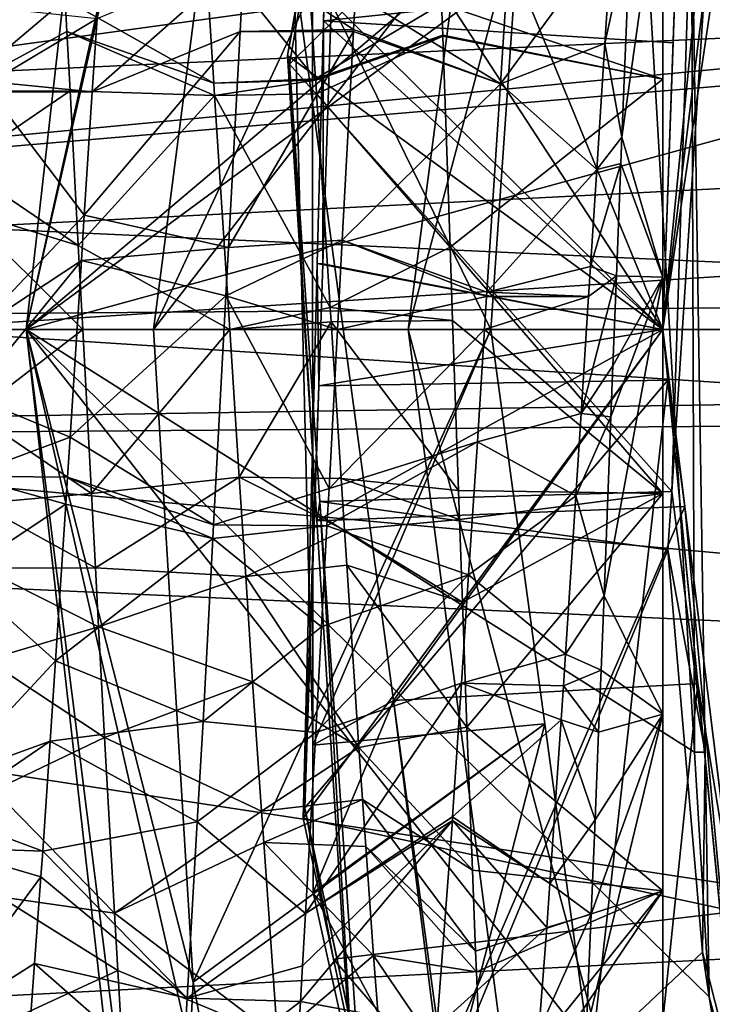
# Model space of a CAD drawing. Extents: x 0 to 200, y 18 to 95.
# Tile 31 of 256: x 33.74 to 35.1, y 45.9 to 47.83. Entities that reach past the tile are written whole.
import ezdxf

# ---------------------------------------------------------------- set-up
doc = ezdxf.new("R2010")
doc.units = 0

msp = doc.modelspace()

# ---------------------------------------------------------------- linework, layer by layer
for points in [[(29.777065, 48.735497), (57.841534, 53.63353), (29.699997, 47.227016)], [(57.841534, 53.63353), (58.344566, 52.458443), (29.699997, 47.227016)], [(58.344566, 52.458443), (58.744335, 51.244335), (29.699997, 47.227016)], [(35.839737, 52.227016, 2.686884), (44.499992, 47.227016, 2.686884), (34.499989, 47.227016, 2.686884)], [(34.840733, 49.815205, 282.572418), (35.839737, 52.227016, 2.686884), (34.499989, 47.227016, 2.686884)], [(29.884443, 50.60128, 27.5), (34.36409, 52.108208, 27.5), (33.249989, 47.227016, 27.5)], [(34.36409, 52.108208, 27.5), (34.814583, 51.891266, 28), (33.249989, 47.227016, 27.5)], [(34.814583, 51.891266, 28), (33.749996, 47.227016, 28), (33.249989, 47.227016, 27.5)], [(34.814583, 51.891266, 28), (34.814583, 51.891266, 29.5), (33.749996, 47.227016, 28)], [(34.814583, 51.891266, 29.5), (34.019516, 49.619118, 29.5), (33.749996, 47.227016, 28)], [(34.953041, 48.244423, 34.5), (34.814583, 51.891266, 34.5), (33.749996, 47.227016, 34.5)], [(34.814583, 51.891266, 34.5), (34.814583, 51.891266, 49), (33.749996, 47.227016, 34.5)], [(34.814583, 51.891266, 49), (33.749996, 47.227016, 49), (33.749996, 47.227016, 34.5)], [(34.814583, 51.891266, 49), (41.035889, 49.227016, 49), (33.749996, 47.227016, 49)], [(58.744335, 51.244335), (59.037842, 50.000259), (29.699997, 47.227016)], [(91.499992, 47.227016, 263.5), (33.5, 50.977016, 264.504822), (33.5, 47.227016, 263.5)], [(91.499992, 50.977016, 264.504822), (33.5, 50.977016, 264.504822), (91.499992, 47.227016, 263.5)], [(91.499992, 50.977016, 277.495178), (91.499992, 47.227016, 278.5), (33.5, 47.227016, 278.5)], [(33.5, 50.977016, 277.495178), (91.499992, 50.977016, 277.495178), (33.5, 47.227016, 278.5)], [(66.499992, 47.227016, 285), (66.499992, 50.376331, 284.641174), (29.499992, 47.227016, 285)], [(66.499992, 50.376331, 284.641174), (29.499992, 50.376331, 284.641174), (29.499992, 47.227016, 285)], [(33.848511, 50.231045, 63.25), (33.672379, 50.28072, 63.066986), (33.433006, 47.227016, 63.25)], [(33.5, 47.227016, 63.5), (33.848511, 50.231045, 63.25), (33.433006, 47.227016, 63.25)], [(33.912987, 50.21286, 63.5), (33.848511, 50.231045, 63.25), (33.5, 47.227016, 63.5)], [(33.500031, 47.227016, 256.5), (33.912987, 50.21286, 63.5), (33.5, 47.227016, 63.5)], [(33.722923, 49.430386, 256.685547), (33.912987, 50.21286, 63.5), (33.500031, 47.227016, 256.5)], [(38.038387, 47.93248, 1.499999), (30.602217, 50.141075, 1.499999), (30.304358, 47.579166, 1.499999)], [(59.037842, 50.000259), (59.222916, 48.735497), (29.699997, 47.227016)], [(34.019516, 49.619118, 29.5), (34.346684, 49.902905, 29.5), (33.749996, 47.227016, 29.5)], [(34.346684, 49.902905, 29.5), (33.999996, 47.227016, 29.5), (33.749996, 47.227016, 29.5)], [(34.346684, 49.902905, 29.5), (34.77879, 48.897423, 30.136328), (33.999996, 47.227016, 29.5)], [(34.499989, 47.227016, 282.913177), (34.840733, 49.815205, 282.572418), (34.499989, 47.227016, 2.686884)], [(118.275154, 47.227016, 282.913177), (34.840733, 49.815205, 282.572418), (34.499989, 47.227016, 282.913177)], [(117.93441, 49.815205, 282.572418), (34.840733, 49.815205, 282.572418), (118.275154, 47.227016, 282.913177)], [(34.999996, 49.716633, 9.763784), (34.999996, 49.727016, 10.000002), (34.999996, 44.987686, 11.111486)], [(34.999996, 49.727016, 10.000002), (34.999996, 49.72171, 10.162793), (34.999996, 44.987686, 11.111486)], [(34.999996, 49.72171, 10.162793), (34.999996, 49.537262, 10.955386), (34.999996, 44.987686, 11.111486)], [(34.999996, 49.639153, 9.331636), (34.999996, 49.716633, 9.763784), (34.999996, 44.987686, 11.111486)], [(34.999996, 49.605434, 9.242207), (34.999996, 49.639153, 9.331636), (34.999996, 44.987686, 11.111486)], [(34.019516, 49.619118, 29.5), (33.749996, 47.227016, 29.5), (33.749996, 47.227016, 28)], [(34.999996, 49.585564, 9.189506), (34.999996, 49.605434, 9.242207), (34.999996, 44.987686, 11.111486)], [(34.999996, 49.585564, 9.189506), (34.999996, 44.749344, 10.333397), (34.999996, 44.727016, 10.000002)], [(34.999996, 49.483662, 8.919231), (34.999996, 49.585564, 9.189506), (34.999996, 44.727016, 10.000002)], [(34.999996, 49.585564, 9.189506), (34.999996, 44.987686, 11.111486), (34.999996, 44.749344, 10.333397)], [(34.999996, 49.537262, 10.955386), (34.999996, 49.108028, 11.646751), (34.999996, 44.987686, 11.111486)], [(34.999996, 49.249557, 8.530539), (34.999996, 49.483662, 8.919231), (34.999996, 44.727016, 10.000002)], [(35.333141, 49.474293, 31.409641), (35.024166, 47.904354, 31.449951), (34.999996, 47.227016, 31.033012)], [(35.199581, 48.843388, 30.991982), (35.333141, 49.474293, 31.409641), (34.999996, 47.227016, 31.033012)], [(34.999996, 48.905941, 8.14765), (34.999996, 49.249557, 8.530539), (34.999996, 44.727016, 10.000002)], [(41.035889, 49.227016, 49), (40.5, 47.227016, 49), (33.749996, 47.227016, 49)], [(34.999996, 49.108028, 11.646751), (34.999996, 48.479488, 12.163631), (34.999996, 44.987686, 11.111486)], [(34.999996, 44.787945, 9.451423), (34.999996, 48.905941, 8.14765), (34.999996, 44.727016, 10.000002)], [(34.999996, 45.120754, 8.653279), (34.999996, 48.905941, 8.14765), (34.999996, 44.787945, 9.451423)], [(34.999996, 48.174427, 7.686473), (34.999996, 48.905941, 8.14765), (34.999996, 45.120754, 8.653279)], [(34.77879, 48.897423, 30.136328), (34.727634, 48.165337, 30.147615), (33.999996, 47.227016, 29.5)], [(34.275784, 47.943874, 30.583298), (35.199581, 48.843388, 30.991982), (34.999996, 47.227016, 31.033012)], [(34.377991, 48.742542, 32.064522), (35.196438, 48.817944, 32.49263), (34.999996, 47.227016, 32.533012)], [(35.196438, 48.817944, 32.49263), (35.133392, 48.581467, 32.932732), (34.999996, 47.227016, 32.533012)], [(59.222916, 48.735497), (59.298164, 47.459484), (29.699997, 47.227016)], [(34.332439, 47.355793, 32.09692), (34.377991, 48.742542, 32.064522), (34.999996, 47.227016, 32.533012)], [(34.333809, 47.832737, 31.886387), (34.377991, 48.742542, 32.064522), (34.332439, 47.355793, 32.09692)], [(34.35564, 48.691704, 31.866325), (34.377991, 48.742542, 32.064522), (34.333809, 47.832737, 31.886387)], [(35.024166, 47.904354, 31.449951), (34.35564, 48.691704, 31.866325), (34.333809, 47.832737, 31.886387)], [(34.2672, 47.747784, 33.588005), (35.127907, 48.596897, 33.996918), (35.017403, 46.90921, 34.040749)], [(34.349979, 48.231785, 33.576508), (35.127907, 48.596897, 33.996918), (34.2672, 47.747784, 33.588005)], [(35.127907, 48.596897, 33.996918), (35.056473, 48.109459, 34.445255), (35.017403, 46.90921, 34.040749)], [(35.133392, 48.581467, 32.932732), (34.344555, 48.232613, 33.376965), (34.999996, 47.227016, 32.966988)], [(35.133392, 48.581467, 32.932732), (34.999996, 47.227016, 32.966988), (34.999996, 47.227016, 32.533012)], [(34.999996, 48.479488, 12.163631), (34.565762, 47.865845, 12.863841), (34.999996, 47.718246, 12.451265)], [(34.999996, 48.479488, 12.163631), (34.999996, 47.718246, 12.451265), (34.999996, 44.987686, 11.111486)], [(34.960464, 48.118893, 34.5), (34.953041, 48.244423, 34.5), (33.749996, 47.227016, 34.5)], [(34.344555, 48.232613, 33.376965), (34.263386, 47.764591, 33.38805), (34.999996, 47.227016, 32.966988)], [(34.344555, 48.232613, 33.376965), (34.349979, 48.231785, 33.576508), (34.263386, 47.764591, 33.38805)], [(34.263386, 47.764591, 33.38805), (34.349979, 48.231785, 33.576508), (34.2672, 47.747784, 33.588005)], [(34.919724, 47.604721, 7.447522), (34.999996, 48.174427, 7.686473), (34.999996, 47.329559, 7.502105)], [(34.936592, 48.01915, 7.562064), (34.999996, 48.174427, 7.686473), (34.919724, 47.604721, 7.447522)], [(34.999996, 45.705566, 8.016266), (34.999996, 48.174427, 7.686473), (34.999996, 45.120754, 8.653279)], [(34.999996, 47.329559, 7.502105), (34.999996, 48.174427, 7.686473), (34.999996, 45.705566, 8.016266)], [(34.727634, 48.165337, 30.147615), (34.662083, 47.227016, 30.162083), (33.999996, 47.227016, 29.5)], [(34.289913, 48.149441, 12.322642), (34.100769, 47.987202, 12.381501), (34.318508, 47.719032, 12.447819)], [(34.565762, 47.865845, 12.863841), (34.289913, 48.149441, 12.322642), (34.318508, 47.719032, 12.447819)], [(34.727634, 48.165337, 30.147615), (34.312038, 47.943932, 30.384565), (34.662083, 47.227016, 30.162083)], [(34.960464, 48.118893, 34.5), (33.749996, 47.227016, 34.5), (35.062283, 46.397572, 34.5)], [(35.056473, 48.109459, 34.445255), (34.960464, 48.118893, 34.5), (35.062283, 46.397572, 34.5)], [(35.017403, 46.90921, 34.040749), (35.056473, 48.109459, 34.445255), (35.083191, 46.39735, 34.488014)], [(35.056473, 48.109459, 34.445255), (35.062283, 46.397572, 34.5), (35.083191, 46.39735, 34.488014)], [(34.3965, 47.884781, 7.072996), (34.702419, 48.035755, 7.637553), (34.681202, 47.709335, 7.576928)], [(34.702419, 48.035755, 7.637553), (34.900784, 48.008167, 7.636212), (34.681202, 47.709335, 7.576928)], [(33.826679, 47.874901, 12.929205), (33.59568, 48.027569, 12.891214), (33.613667, 47.694744, 12.954816)], [(34.886047, 47.788311, 7.565826), (34.936592, 48.01915, 7.562064), (34.919724, 47.604721, 7.447522)], [(34.900784, 48.008167, 7.636212), (34.936592, 48.01915, 7.562064), (34.886047, 47.788311, 7.565826)], [(34.900784, 48.008167, 7.636212), (34.886047, 47.788311, 7.565826), (34.681202, 47.709335, 7.576928)], [(34.100769, 47.987202, 12.381501), (33.826679, 47.874901, 12.929205), (34.118683, 47.710468, 12.424633)], [(34.318508, 47.719032, 12.447819), (34.100769, 47.987202, 12.381501), (34.118683, 47.710468, 12.424633)], [(34.178047, 47.957035, 7.109716), (34.170227, 47.811985, 7.085923), (33.880039, 47.693657, 7.554338)], [(33.88937, 47.837135, 7.580198), (34.178047, 47.957035, 7.109716), (33.880039, 47.693657, 7.554338)], [(34.178047, 47.957035, 7.109716), (34.392803, 47.815815, 7.063296), (34.170227, 47.811985, 7.085923)], [(34.178047, 47.957035, 7.109716), (34.3965, 47.884781, 7.072996), (34.392803, 47.815815, 7.063296)], [(34.312038, 47.943932, 30.384565), (34.275784, 47.943874, 30.583298), (34.313141, 46.411297, 30.424452)], [(34.275784, 47.943874, 30.583298), (34.471512, 46.499195, 30.617489), (34.313141, 46.411297, 30.424452)], [(34.275784, 47.943874, 30.583298), (34.999996, 47.227016, 31.033012), (34.471512, 46.499195, 30.617489)], [(34.662083, 47.227016, 30.162083), (34.312038, 47.943932, 30.384565), (34.313141, 46.411297, 30.424452)], [(38.038387, 47.93248, 1.499999), (30.304358, 47.579166, 1.499999), (37.999989, 47.227016, 1.499999)], [(35.024166, 47.904354, 31.449951), (34.333809, 47.832737, 31.886387), (35.020084, 47.789829, 31.452831)], [(35.024166, 47.904354, 31.449951), (35.020084, 47.789829, 31.452831), (34.999996, 47.227016, 31.033012)], [(34.392803, 47.815815, 7.063296), (34.3965, 47.884781, 7.072996), (34.681202, 47.709335, 7.576928)], [(33.830063, 47.811665, 12.937884), (33.826679, 47.874901, 12.929205), (33.613667, 47.694744, 12.954816)], [(33.690586, 47.858299, 7.580999), (33.88937, 47.837135, 7.580198), (33.681244, 47.712883, 7.566225)], [(33.826679, 47.874901, 12.929205), (33.830063, 47.811665, 12.937884), (34.118683, 47.710468, 12.424633)], [(34.567894, 47.804684, 12.870171), (34.565762, 47.865845, 12.863841), (34.318508, 47.719032, 12.447819)], [(34.565762, 47.865845, 12.863841), (34.567894, 47.804684, 12.870171), (34.999996, 47.718246, 12.451265)], [(33.681244, 47.712883, 7.566225), (33.88937, 47.837135, 7.580198), (33.880039, 47.693657, 7.554338)], [(34.333809, 47.832737, 31.886387), (34.321697, 47.356598, 31.897507), (34.999996, 47.227016, 31.466988)], [(34.321697, 47.356598, 31.897507), (34.333809, 47.832737, 31.886387), (34.332439, 47.355793, 32.09692)], [(35.020084, 47.789829, 31.452831), (34.333809, 47.832737, 31.886387), (34.999996, 47.227016, 31.466988)], [(33.836319, 47.695061, 12.953885), (33.830063, 47.811665, 12.937884), (33.613667, 47.694744, 12.954816)], [(34.118683, 47.710468, 12.424633), (33.830063, 47.811665, 12.937884), (34.120262, 47.686005, 12.428444)], [(33.830063, 47.811665, 12.937884), (33.836319, 47.695061, 12.953885), (34.120262, 47.686005, 12.428444)], [(33.864319, 47.451538, 7.510703), (34.170227, 47.811985, 7.085923), (34.14735, 47.387859, 7.016346)], [(33.880039, 47.693657, 7.554338), (34.170227, 47.811985, 7.085923), (33.864319, 47.451538, 7.510703)], [(34.170227, 47.811985, 7.085923), (34.392567, 47.81152, 7.062692), (34.14735, 47.387859, 7.016346)], [(34.392567, 47.81152, 7.062692), (34.370617, 47.402267, 7.005122), (34.14735, 47.387859, 7.016346)], [(34.170227, 47.811985, 7.085923), (34.392803, 47.815815, 7.063296), (34.392567, 47.81152, 7.062692)], [(34.567894, 47.804684, 12.870171), (34.318508, 47.719032, 12.447819), (34.318687, 47.716328, 12.448606)], [(34.567951, 47.802673, 12.870375), (34.567894, 47.804684, 12.870171), (34.318687, 47.716328, 12.448606)], [(34.567951, 47.802673, 12.870375), (34.318687, 47.716328, 12.448606), (34.320385, 47.689701, 12.451467)], [(34.567951, 47.802673, 12.870375), (34.320385, 47.689701, 12.451467), (34.582317, 47.388672, 12.913194)], [(34.392567, 47.81152, 7.062692), (34.681202, 47.709335, 7.576928), (34.370617, 47.402267, 7.005122)], [(34.392567, 47.81152, 7.062692), (34.392803, 47.815815, 7.063296), (34.681202, 47.709335, 7.576928)], [(34.567894, 47.804684, 12.870171), (34.567951, 47.802673, 12.870375), (34.999996, 47.718246, 12.451265)], [(34.999996, 47.718246, 12.451265), (34.567951, 47.802673, 12.870375), (34.582317, 47.388672, 12.913194)], [(34.681202, 47.709335, 7.576928), (34.886047, 47.788311, 7.565826), (34.870148, 47.540897, 7.532247)], [(34.886047, 47.788311, 7.565826), (34.919724, 47.604721, 7.447522), (34.870148, 47.540897, 7.532247)], [(35.020084, 47.789829, 31.452831), (34.999996, 47.227016, 31.466988), (34.999996, 47.227016, 31.033012)], [(34.999996, 47.227016, 32.966988), (34.263386, 47.764591, 33.38805), (34.320831, 46.851273, 33.409416)], [(34.263386, 47.764591, 33.38805), (34.2672, 47.747784, 33.588005), (34.320831, 46.851273, 33.409416)], [(34.2672, 47.747784, 33.588005), (34.326702, 46.889675, 33.608089), (34.320831, 46.851273, 33.409416)], [(34.2672, 47.747784, 33.588005), (35.017403, 46.90921, 34.040749), (34.326702, 46.889675, 33.608089)], [(33.681244, 47.712883, 7.566225), (33.880039, 47.693657, 7.554338), (33.679993, 47.693439, 7.564247)], [(34.318687, 47.716328, 12.448606), (34.318508, 47.719032, 12.447819), (34.118683, 47.710468, 12.424633)], [(34.318687, 47.716328, 12.448606), (34.118683, 47.710468, 12.424633), (34.120262, 47.686005, 12.428444)], [(34.320385, 47.689701, 12.451467), (34.318687, 47.716328, 12.448606), (34.120262, 47.686005, 12.428444)], [(34.370617, 47.402267, 7.005122), (34.681202, 47.709335, 7.576928), (34.654633, 47.300575, 7.50101)], [(34.999996, 47.718246, 12.451265), (34.582317, 47.388672, 12.913194), (34.999996, 46.904953, 12.479167)], [(34.681202, 47.709335, 7.576928), (34.870148, 47.540897, 7.532247), (34.654633, 47.300575, 7.50101)], [(34.999996, 47.718246, 12.451265), (34.999996, 46.904953, 12.479167), (34.999996, 44.987686, 11.111486)], [(33.836319, 47.695061, 12.953885), (33.613667, 47.694744, 12.954816), (33.621552, 47.548965, 12.982674)], [(33.836319, 47.695061, 12.953885), (33.621552, 47.548965, 12.982674), (33.852547, 47.392162, 12.995452)], [(33.679993, 47.693439, 7.564247), (33.864319, 47.451538, 7.510703), (33.649921, 47.22533, 7.516682)], [(33.679993, 47.693439, 7.564247), (33.880039, 47.693657, 7.554338), (33.864319, 47.451538, 7.510703)], [(34.120262, 47.686005, 12.428444), (33.836319, 47.695061, 12.953885), (33.852547, 47.392162, 12.995452)], [(34.120262, 47.686005, 12.428444), (33.852547, 47.392162, 12.995452), (34.149944, 47.227055, 12.499977)], [(34.320385, 47.689701, 12.451467), (34.120262, 47.686005, 12.428444), (34.347237, 47.270481, 12.496452)], [(34.347237, 47.270481, 12.496452), (34.120262, 47.686005, 12.428444), (34.149944, 47.227055, 12.499977)], [(34.582317, 47.388672, 12.913194), (34.320385, 47.689701, 12.451467), (34.347237, 47.270481, 12.496452)], [(34.919724, 47.604721, 7.447522), (34.917683, 47.552551, 7.442359), (34.870148, 47.540897, 7.532247)], [(34.917683, 47.552551, 7.442359), (34.919724, 47.604721, 7.447522), (34.999996, 47.329559, 7.502105)], [(37.999989, 47.227016, 1.499999), (30.304358, 47.579166, 1.499999), (30.299992, 47.227016, 1.499999)], [(33.621552, 47.548965, 12.982674), (33.626228, 47.461029, 12.98498), (33.852547, 47.392162, 12.995452)], [(34.857899, 47.350407, 7.506389), (34.917683, 47.552551, 7.442359), (34.909054, 47.332367, 7.420573)], [(34.870148, 47.540897, 7.532247), (34.917683, 47.552551, 7.442359), (34.857899, 47.350407, 7.506389)], [(34.909054, 47.332367, 7.420573), (34.917683, 47.552551, 7.442359), (34.999996, 47.329559, 7.502105)], [(34.870148, 47.540897, 7.532247), (34.857899, 47.350407, 7.506389), (34.654633, 47.300575, 7.50101)], [(29.699997, 47.227016), (59.298164, 47.459484), (29.701815, 46.994545)], [(59.298164, 47.459484), (59.299992, 47.227016), (29.701815, 46.994545)], [(33.861309, 47.227295, 12.991127), (33.626228, 47.461029, 12.98498), (33.647434, 47.061871, 12.995452)], [(33.852547, 47.392162, 12.995452), (33.626228, 47.461029, 12.98498), (33.861309, 47.227295, 12.991127)], [(33.864319, 47.451538, 7.510703), (33.858658, 47.362698, 7.510897), (33.649921, 47.22533, 7.516682)], [(33.864319, 47.451538, 7.510703), (34.14735, 47.387859, 7.016346), (33.858658, 47.362698, 7.510897)], [(34.142227, 47.292866, 7.000759), (34.370617, 47.402267, 7.005122), (34.361317, 47.227211, 7.009122)], [(34.14735, 47.387859, 7.016346), (34.370617, 47.402267, 7.005122), (34.142227, 47.292866, 7.000759)], [(34.370617, 47.402267, 7.005122), (34.654064, 47.291679, 7.501274), (34.361317, 47.227211, 7.009122)], [(34.370617, 47.402267, 7.005122), (34.654633, 47.300575, 7.50101), (34.654064, 47.291679, 7.501274)], [(33.852547, 47.392162, 12.995452), (33.861309, 47.227295, 12.991127), (34.149944, 47.227055, 12.499977)], [(33.858658, 47.362698, 7.510897), (34.14735, 47.387859, 7.016346), (34.142227, 47.292866, 7.000759)], [(34.582317, 47.388672, 12.913194), (34.347237, 47.270481, 12.496452), (34.587322, 47.24464, 12.904339)], [(34.582317, 47.388672, 12.913194), (34.587322, 47.24464, 12.904339), (34.999996, 46.904953, 12.479167)], [(33.641605, 47.095993, 7.503539), (33.858658, 47.362698, 7.510897), (33.836514, 47.015572, 7.511657)], [(33.649921, 47.22533, 7.516682), (33.858658, 47.362698, 7.510897), (33.641605, 47.095993, 7.503539)], [(33.858658, 47.362698, 7.510897), (34.142227, 47.292866, 7.000759), (33.836514, 47.015572, 7.511657)], [(34.999996, 47.227016, 31.466988), (34.321697, 47.356598, 31.897507), (34.294025, 46.268429, 31.922922)], [(34.321697, 47.356598, 31.897507), (34.32457, 47.116554, 32.102509), (34.294025, 46.268429, 31.922922)], [(34.321697, 47.356598, 31.897507), (34.332439, 47.355793, 32.09692), (34.32457, 47.116554, 32.102509)], [(34.332439, 47.355793, 32.09692), (34.999996, 47.227016, 32.533012), (34.32457, 47.116554, 32.102509)], [(34.654633, 47.300575, 7.50101), (34.857899, 47.350407, 7.506389), (34.854172, 47.291943, 7.50865)], [(34.857899, 47.350407, 7.506389), (34.909054, 47.332367, 7.420573), (34.854172, 47.291943, 7.50865)], [(34.909054, 47.332367, 7.420573), (34.902142, 47.155941, 7.403117), (34.839542, 47.062473, 7.517528)], [(34.854172, 47.291943, 7.50865), (34.909054, 47.332367, 7.420573), (34.839542, 47.062473, 7.517528)], [(34.884617, 46.704723, 7.4373), (34.999996, 47.329559, 7.502105), (34.999996, 46.47242, 7.616602)], [(34.898251, 47.055805, 7.410701), (34.999996, 47.329559, 7.502105), (34.884617, 46.704723, 7.4373)], [(34.902142, 47.155941, 7.403117), (34.999996, 47.329559, 7.502105), (34.898251, 47.055805, 7.410701)], [(34.909054, 47.332367, 7.420573), (34.999996, 47.329559, 7.502105), (34.902142, 47.155941, 7.403117)], [(34.999996, 46.47242, 7.616602), (34.999996, 47.329559, 7.502105), (34.999996, 45.705566, 8.016266)], [(34.654633, 47.300575, 7.50101), (34.854172, 47.291943, 7.50865), (34.654064, 47.291679, 7.501274)], [(33.836514, 47.015572, 7.511657), (34.142227, 47.292866, 7.000759), (34.118176, 46.844013, 7.054217)], [(34.142227, 47.292866, 7.000759), (34.344749, 46.915131, 7.016256), (34.118176, 46.844013, 7.054217)], [(34.142227, 47.292866, 7.000759), (34.361317, 47.227211, 7.009122), (34.344749, 46.915131, 7.016256)], [(34.361317, 47.227211, 7.009122), (34.654064, 47.291679, 7.501274), (34.649952, 47.2271, 7.503208)], [(34.649952, 47.2271, 7.503208), (34.854172, 47.291943, 7.50865), (34.839542, 47.062473, 7.517528)], [(34.654064, 47.291679, 7.501274), (34.854172, 47.291943, 7.50865), (34.649952, 47.2271, 7.503208)], [(34.349052, 47.242058, 12.494572), (34.347237, 47.270481, 12.496452), (34.149944, 47.227055, 12.499977)], [(34.587322, 47.24464, 12.904339), (34.347237, 47.270481, 12.496452), (34.349052, 47.242058, 12.494572)], [(34.349052, 47.242058, 12.494572), (34.149944, 47.227055, 12.499977), (34.168659, 46.936985, 12.459088)], [(34.349052, 47.242058, 12.494572), (34.168659, 46.936985, 12.459088), (34.36871, 46.934349, 12.474205)], [(34.587322, 47.24464, 12.904339), (34.349052, 47.242058, 12.494572), (34.598915, 46.911228, 12.883842)], [(34.349052, 47.242058, 12.494572), (34.36871, 46.934349, 12.474205), (34.598915, 46.911228, 12.883842)], [(34.587322, 47.24464, 12.904339), (34.598915, 46.911228, 12.883842), (34.999996, 46.904953, 12.479167)], [(66.499992, 44.077702, 284.641174), (66.499992, 47.227016, 285), (29.499992, 44.077702, 284.641174)], [(66.499992, 47.227016, 285), (29.499992, 47.227016, 285), (29.499992, 44.077702, 284.641174)], [(29.701815, 46.994545), (59.299992, 47.227016), (29.777065, 45.718533)], [(29.777065, 45.718533), (59.299992, 47.227016), (29.962137, 44.453773)], [(29.962137, 44.453773), (59.299992, 47.227016), (30.255661, 43.209698)], [(30.255661, 43.209698), (59.299992, 47.227016), (30.655428, 41.995586)], [(30.299992, 47.227016, 1.499999), (30.304358, 46.874863, 1.499999), (38.038387, 46.521549, 1.499999)], [(37.999989, 47.227016, 1.499999), (30.299992, 47.227016, 1.499999), (38.038387, 46.521549, 1.499999)], [(30.655428, 41.995586), (59.299992, 47.227016), (31.158463, 40.820503)], [(31.158463, 40.820503), (59.299992, 47.227016), (31.761005, 39.693203)], [(31.761005, 39.693203), (59.299992, 47.227016), (32.458588, 38.622101)], [(33.249989, 47.227016, 27.5), (34.36409, 42.345825, 27.5), (32.212719, 38.623367, 27.5)], [(32.458588, 38.622101), (59.299992, 47.227016), (33.245979, 37.615185)], [(33.245979, 37.615185), (59.299992, 47.227016), (34.117325, 36.679966)], [(33.249989, 47.227016, 27.5), (33.749996, 47.227016, 28), (34.36409, 42.345825, 27.5)], [(33.848511, 44.222988, 63.25), (33.249989, 47.227016, 63.066986), (33.672379, 44.173309, 63.066986)], [(33.433006, 47.227016, 63.25), (33.249989, 47.227016, 63.066986), (33.848511, 44.222988, 63.25)], [(33.912987, 44.241169, 63.5), (33.433006, 47.227016, 63.25), (33.848511, 44.222988, 63.25)], [(33.5, 47.227016, 63.5), (33.433006, 47.227016, 63.25), (33.912987, 44.241169, 63.5)], [(33.453003, 47.227016, 256.677185), (33.685802, 45.21376, 256.65509), (33.831657, 44.409187, 256.986328)], [(33.714428, 44.413074, 257.154694), (33.453003, 47.227016, 256.677185), (33.831657, 44.409187, 256.986328)], [(91.499992, 43.477016, 264.504822), (33.5, 47.227016, 263.5), (33.5, 43.477016, 264.504822)], [(91.499992, 47.227016, 263.5), (33.5, 47.227016, 263.5), (91.499992, 43.477016, 264.504822)], [(91.499992, 47.227016, 278.5), (91.499992, 43.477016, 277.495178), (33.5, 43.477016, 277.495178)], [(33.5, 47.227016, 278.5), (91.499992, 47.227016, 278.5), (33.5, 43.477016, 277.495178)], [(33.685802, 45.21376, 256.65509), (33.5, 47.227016, 63.5), (33.912987, 44.241169, 63.5)], [(33.861309, 47.227295, 12.991127), (33.647434, 47.061871, 12.995452), (33.878429, 46.905064, 12.982674)], [(33.749996, 47.227016, 28), (34.814583, 42.562767, 28), (34.36409, 42.345825, 27.5)], [(33.749996, 47.227016, 28), (33.749996, 47.227016, 29.5), (34.814583, 42.562767, 28)], [(33.749996, 47.227016, 29.5), (34.019516, 44.834915, 29.5), (34.814583, 42.562767, 28)], [(35.174191, 45.416103, 34.5), (33.749996, 47.227016, 34.5), (34.814583, 42.562767, 34.5)], [(33.749996, 47.227016, 34.5), (33.749996, 47.227016, 49), (34.814583, 42.562767, 34.5)], [(33.749996, 47.227016, 49), (34.814583, 42.562767, 49), (34.814583, 42.562767, 34.5)], [(33.749996, 47.227016, 49), (40.5, 47.227016, 49), (34.814583, 42.562767, 49)], [(33.749996, 47.227016, 29.5), (34.078346, 45.946644, 29.5), (34.019516, 44.834915, 29.5)], [(35.090683, 45.917507, 34.5), (33.749996, 47.227016, 34.5), (35.174191, 45.416103, 34.5)], [(35.062283, 46.397572, 34.5), (33.749996, 47.227016, 34.5), (35.090683, 45.917507, 34.5)], [(33.749996, 47.227016, 29.5), (33.999996, 47.227016, 29.5), (34.078346, 45.946644, 29.5)], [(34.149944, 47.227055, 12.499977), (33.861309, 47.227295, 12.991127), (33.878429, 46.905064, 12.982674)], [(34.168659, 46.936985, 12.459088), (34.149944, 47.227055, 12.499977), (33.878429, 46.905064, 12.982674)], [(33.999996, 47.227016, 29.5), (34.662083, 47.227016, 30.162083), (34.078346, 45.946644, 29.5)], [(34.662083, 47.227016, 30.162083), (34.768059, 46.453121, 30.17415), (34.078346, 45.946644, 29.5)], [(34.117325, 36.679966), (59.299992, 47.227016), (35.066113, 35.823421)], [(34.999996, 47.227016, 31.466988), (34.294025, 46.268429, 31.922922), (35.141037, 46.08477, 31.495983)], [(34.768059, 46.453121, 30.17415), (34.662083, 47.227016, 30.162083), (34.313141, 46.411297, 30.424452)], [(35.042896, 46.879524, 32.975807), (34.999996, 47.227016, 32.966988), (34.320831, 46.851273, 33.409416)], [(34.999996, 47.227016, 32.533012), (35.009773, 47.127674, 32.535526), (34.32457, 47.116554, 32.102509)], [(34.361317, 47.227211, 7.009122), (34.649952, 47.2271, 7.503208), (34.344749, 46.915131, 7.016256)], [(34.649952, 47.2271, 7.503208), (34.635902, 47.006527, 7.509798), (34.344749, 46.915131, 7.016256)], [(34.999996, 47.227016, 31.033012), (35.068409, 46.532364, 31.050581), (34.471512, 46.499195, 30.617489)], [(34.499989, 47.227016, 2.686884), (44.499992, 47.227016, 2.686884), (35.839737, 42.227016, 2.686884)], [(34.840733, 44.638824, 282.572418), (34.499989, 47.227016, 2.686884), (35.839737, 42.227016, 2.686884)], [(118.275154, 47.227016, 282.913177), (34.499989, 47.227016, 282.913177), (34.840733, 44.638824, 282.572418)], [(34.499989, 47.227016, 282.913177), (34.499989, 47.227016, 2.686884), (34.840733, 44.638824, 282.572418)], [(34.649952, 47.2271, 7.503208), (34.839542, 47.062473, 7.517528), (34.635902, 47.006527, 7.509798)], [(40.5, 47.227016, 49), (41.035889, 45.227016, 49), (34.814583, 42.562767, 49)], [(117.93441, 44.638824, 282.572418), (118.275154, 47.227016, 282.913177), (34.840733, 44.638824, 282.572418)], [(35.068409, 46.532364, 31.050581), (34.999996, 47.227016, 31.466988), (35.141037, 46.08477, 31.495983)], [(34.999996, 47.227016, 31.033012), (34.999996, 47.227016, 31.466988), (35.068409, 46.532364, 31.050581)], [(35.009773, 47.127674, 32.535526), (34.999996, 47.227016, 32.966988), (35.042896, 46.879524, 32.975807)], [(34.999996, 47.227016, 32.533012), (34.999996, 47.227016, 32.966988), (35.009773, 47.127674, 32.535526)], [(35.066113, 35.823421), (59.299992, 47.227016), (36.085278, 35.051937)], [(34.839542, 47.062473, 7.517528), (34.902142, 47.155941, 7.403117), (34.898251, 47.055805, 7.410701)], [(34.297379, 46.288696, 32.121849), (35.009773, 47.127674, 32.535526), (34.701035, 44.396713, 32.167141)], [(34.32457, 47.116554, 32.102509), (35.009773, 47.127674, 32.535526), (34.297379, 46.288696, 32.121849)], [(35.009773, 47.127674, 32.535526), (35.182537, 45.373657, 32.579887), (34.701035, 44.396713, 32.167141)], [(35.009773, 47.127674, 32.535526), (35.042896, 46.879524, 32.975807), (35.182537, 45.373657, 32.579887)], [(34.32457, 47.116554, 32.102509), (34.297379, 46.288696, 32.121849), (34.294025, 46.268429, 31.922922)], [(33.641605, 47.095993, 7.503539), (33.836514, 47.015572, 7.511657), (33.631386, 46.939411, 7.536333)], [(33.878429, 46.905064, 12.982674), (33.647434, 47.061871, 12.995452), (33.656879, 46.885666, 12.971271)], [(34.635902, 47.006527, 7.509798), (34.839542, 47.062473, 7.517528), (34.829216, 46.9006, 7.523786)], [(34.839542, 47.062473, 7.517528), (34.898251, 47.055805, 7.410701), (34.829216, 46.9006, 7.523786)], [(34.829216, 46.9006, 7.523786), (34.898251, 47.055805, 7.410701), (34.884617, 46.704723, 7.4373)], [(33.631386, 46.939411, 7.536333), (33.836514, 47.015572, 7.511657), (33.831417, 46.936985, 7.5256)], [(33.831417, 46.936985, 7.5256), (33.836514, 47.015572, 7.511657), (34.118176, 46.844013, 7.054217)], [(34.340771, 46.841488, 7.03007), (34.635902, 47.006527, 7.509798), (34.618721, 46.745686, 7.574122)], [(34.344749, 46.915131, 7.016256), (34.635902, 47.006527, 7.509798), (34.340771, 46.841488, 7.03007)], [(34.635902, 47.006527, 7.509798), (34.829216, 46.9006, 7.523786), (34.618721, 46.745686, 7.574122)], [(33.631386, 46.939411, 7.536333), (33.828018, 46.8843, 7.534944), (33.618702, 46.745335, 7.57698)], [(33.631386, 46.939411, 7.536333), (33.831417, 46.936985, 7.5256), (33.828018, 46.8843, 7.534944)], [(33.828018, 46.8843, 7.534944), (33.831417, 46.936985, 7.5256), (34.116714, 46.81683, 7.057455)], [(33.831417, 46.936985, 7.5256), (34.118176, 46.844013, 7.054217), (34.116714, 46.81683, 7.057455)], [(34.168659, 46.936985, 12.459088), (33.878429, 46.905064, 12.982674), (33.886314, 46.759289, 12.954816)], [(34.168659, 46.936985, 12.459088), (33.886314, 46.759289, 12.954816), (34.181221, 46.742153, 12.431625)], [(34.37516, 46.833408, 12.467523), (34.168659, 46.936985, 12.459088), (34.181221, 46.742153, 12.431625)], [(34.36871, 46.934349, 12.474205), (34.168659, 46.936985, 12.459088), (34.37516, 46.833408, 12.467523)], [(34.600945, 46.854492, 12.870773), (34.36871, 46.934349, 12.474205), (34.37516, 46.833408, 12.467523)], [(34.598915, 46.911228, 12.883842), (34.36871, 46.934349, 12.474205), (34.600945, 46.854492, 12.870773)], [(34.118176, 46.844013, 7.054217), (34.344749, 46.915131, 7.016256), (34.340771, 46.841488, 7.03007)], [(34.999996, 46.904953, 12.479167), (34.598915, 46.911228, 12.883842), (34.600945, 46.854492, 12.870773)], [(33.878429, 46.905064, 12.982674), (33.656879, 46.885666, 12.971271), (33.886314, 46.759289, 12.954816)], [(34.326702, 46.889675, 33.608089), (35.017403, 46.90921, 34.040749), (35.009922, 46.794933, 34.043716)], [(34.999996, 46.904953, 12.479167), (34.600945, 46.854492, 12.870773), (34.606754, 46.69215, 12.83339)], [(34.999996, 46.904953, 12.479167), (34.606754, 46.69215, 12.83339), (34.615562, 46.446426, 12.776803)], [(34.999996, 46.904953, 12.479167), (34.615562, 46.446426, 12.776803), (34.999996, 46.125782, 12.244389)], [(34.618721, 46.745686, 7.574122), (34.829216, 46.9006, 7.523786), (34.808903, 46.589638, 7.592227)], [(34.829216, 46.9006, 7.523786), (34.884617, 46.704723, 7.4373), (34.808903, 46.589638, 7.592227)], [(34.999996, 46.904953, 12.479167), (34.999996, 45.463295, 11.771806), (34.999996, 44.987686, 11.111486)], [(34.999996, 46.904953, 12.479167), (34.999996, 46.125782, 12.244389), (34.999996, 45.463295, 11.771806)], [(35.009922, 46.794933, 34.043716), (35.017403, 46.90921, 34.040749), (35.083191, 46.39735, 34.488014)], [(38.188873, 45.671463, 1.499999), (30.304358, 46.874863, 1.499999), (30.602217, 44.312958, 1.499999)], [(38.038387, 46.521549, 1.499999), (30.304358, 46.874863, 1.499999), (38.188873, 45.671463, 1.499999)], [(33.618702, 46.745335, 7.57698), (33.828018, 46.8843, 7.534944), (33.808128, 46.576706, 7.589511)], [(33.886314, 46.759289, 12.954816), (33.656879, 46.885666, 12.971271), (33.663673, 46.758972, 12.953885)], [(33.828018, 46.8843, 7.534944), (34.116714, 46.81683, 7.057455), (33.808128, 46.576706, 7.589511)], [(34.320831, 46.851273, 33.409416), (34.326702, 46.889675, 33.608089), (34.410892, 45.419327, 33.442909)], [(35.042896, 46.879524, 32.975807), (34.320831, 46.851273, 33.409416), (34.410892, 45.419327, 33.442909)], [(34.326702, 46.889675, 33.608089), (35.009922, 46.794933, 34.043716), (34.43034, 45.395042, 33.643074)], [(34.410892, 45.419327, 33.442909), (34.326702, 46.889675, 33.608089), (34.43034, 45.395042, 33.643074)], [(35.042896, 46.879524, 32.975807), (34.410892, 45.419327, 33.442909), (35.252781, 45.17979, 33.018955)], [(35.182537, 45.373657, 32.579887), (35.042896, 46.879524, 32.975807), (35.252781, 45.17979, 33.018955)], [(34.600945, 46.854492, 12.870773), (34.37516, 46.833408, 12.467523), (34.606754, 46.69215, 12.83339)], [(34.118176, 46.844013, 7.054217), (34.340771, 46.841488, 7.03007), (34.116714, 46.81683, 7.057455)], [(34.116714, 46.81683, 7.057455), (34.340771, 46.841488, 7.03007), (34.33007, 46.643505, 7.067214)], [(34.379707, 46.764473, 12.4504), (34.37516, 46.833408, 12.467523), (34.181221, 46.742153, 12.431625)], [(34.340771, 46.841488, 7.03007), (34.618721, 46.745686, 7.574122), (34.33007, 46.643505, 7.067214)], [(34.37516, 46.833408, 12.467523), (34.379707, 46.764473, 12.4504), (34.606754, 46.69215, 12.83339)], [(33.808128, 46.576706, 7.589511), (34.116714, 46.81683, 7.057455), (34.097446, 46.457531, 7.100243)], [(34.116714, 46.81683, 7.057455), (34.33007, 46.643505, 7.067214), (34.097446, 46.457531, 7.100243)], [(35.009922, 46.794933, 34.043716), (35.077618, 46.004871, 34.062771), (34.43034, 45.395042, 33.643074)], [(35.009922, 46.794933, 34.043716), (35.083191, 46.39735, 34.488014), (35.077618, 46.004871, 34.062771)], [(33.886314, 46.759289, 12.954816), (33.663673, 46.758972, 12.953885), (33.89257, 46.643581, 12.932707)], [(33.89257, 46.643581, 12.932707), (33.663673, 46.758972, 12.953885), (33.673317, 46.579128, 12.929205)], [(34.181221, 46.742153, 12.431625), (33.886314, 46.759289, 12.954816), (33.89257, 46.643581, 12.932707)], [(34.379707, 46.764473, 12.4504), (34.181221, 46.742153, 12.431625), (34.403263, 46.406544, 12.361501)], [(34.615562, 46.446426, 12.776803), (34.379707, 46.764473, 12.4504), (34.403263, 46.406544, 12.361501)], [(34.606754, 46.69215, 12.83339), (34.379707, 46.764473, 12.4504), (34.615562, 46.446426, 12.776803)], [(33.618702, 46.745335, 7.57698), (33.808128, 46.576706, 7.589511), (33.592567, 46.345135, 7.660795)], [(34.181221, 46.742153, 12.431625), (33.89257, 46.643581, 12.932707), (34.194557, 46.535332, 12.402468)], [(34.181221, 46.742153, 12.431625), (34.194557, 46.535332, 12.402468), (34.403263, 46.406544, 12.361501)], [(34.618721, 46.745686, 7.574122), (34.604713, 46.532776, 7.626623), (34.318863, 46.436222, 7.106103)], [(34.33007, 46.643505, 7.067214), (34.618721, 46.745686, 7.574122), (34.318863, 46.436222, 7.106103)], [(34.618721, 46.745686, 7.574122), (34.808903, 46.589638, 7.592227), (34.604713, 46.532776, 7.626623)], [(34.808903, 46.589638, 7.592227), (34.884617, 46.704723, 7.4373), (34.878819, 46.5588, 7.474445)], [(34.878819, 46.5588, 7.474445), (34.884617, 46.704723, 7.4373), (34.999996, 46.47242, 7.616602)], [(33.89257, 46.643581, 12.932707), (33.673317, 46.579128, 12.929205), (33.904312, 46.42646, 12.891214)], [(34.194557, 46.535332, 12.402468), (33.89257, 46.643581, 12.932707), (33.904312, 46.42646, 12.891214)], [(34.097446, 46.457531, 7.100243), (34.33007, 46.643505, 7.067214), (34.318863, 46.436222, 7.106103)], [(34.604713, 46.532776, 7.626623), (34.808903, 46.589638, 7.592227), (34.804836, 46.527527, 7.605896)], [(34.808903, 46.589638, 7.592227), (34.878819, 46.5588, 7.474445), (34.804836, 46.527527, 7.605896)], [(33.808128, 46.576706, 7.589511), (33.797413, 46.41901, 7.647112), (33.592567, 46.345135, 7.660795)], [(33.904312, 46.42646, 12.891214), (33.673317, 46.579128, 12.929205), (33.687531, 46.323193, 12.850322)], [(33.808128, 46.576706, 7.589511), (34.097446, 46.457531, 7.100243), (33.797413, 46.41901, 7.647112)], [(34.804836, 46.527527, 7.605896), (34.878819, 46.5588, 7.474445), (34.873978, 46.436691, 7.505532)], [(34.878819, 46.5588, 7.474445), (34.999996, 46.47242, 7.616602), (34.873978, 46.436691, 7.505532)], [(34.194557, 46.535332, 12.402468), (33.904312, 46.42646, 12.891214), (34.212425, 46.281898, 12.284815)], [(34.403263, 46.406544, 12.361501), (34.194557, 46.535332, 12.402468), (34.212425, 46.281898, 12.284815)], [(34.604713, 46.532776, 7.626623), (34.587444, 46.270523, 7.69129), (34.298809, 46.081306, 7.234871)], [(34.318863, 46.436222, 7.106103), (34.604713, 46.532776, 7.626623), (34.298809, 46.081306, 7.234871)], [(34.471512, 46.499195, 30.617489), (35.068409, 46.532364, 31.050581), (34.807728, 44.01738, 30.676229)], [(34.604713, 46.532776, 7.626623), (34.800499, 46.461063, 7.620524), (34.587444, 46.270523, 7.69129)], [(34.604713, 46.532776, 7.626623), (34.804836, 46.527527, 7.605896), (34.800499, 46.461063, 7.620524)], [(34.800499, 46.461063, 7.620524), (34.804836, 46.527527, 7.605896), (34.873978, 46.436691, 7.505532)], [(35.068409, 46.532364, 31.050581), (35.182537, 45.373657, 31.079887), (34.807728, 44.01738, 30.676229)], [(35.068409, 46.532364, 31.050581), (35.141037, 46.08477, 31.495983), (35.182537, 45.373657, 31.079887)], [(34.313141, 46.411297, 30.424452), (34.471512, 46.499195, 30.617489), (34.313351, 46.122025, 30.43198)], [(34.313351, 46.122025, 30.43198), (34.471512, 46.499195, 30.617489), (34.794392, 43.948086, 30.48724)], [(34.471512, 46.499195, 30.617489), (34.807728, 44.01738, 30.676229), (34.794392, 43.948086, 30.48724)], [(34.849731, 45.849174, 7.736057), (34.999996, 46.47242, 7.616602), (34.999996, 45.705566, 8.016266)], [(34.85939, 46.079502, 7.632546), (34.999996, 46.47242, 7.616602), (34.849731, 45.849174, 7.736057)], [(34.867138, 46.264713, 7.549312), (34.999996, 46.47242, 7.616602), (34.85939, 46.079502, 7.632546)], [(34.873978, 46.436691, 7.505532), (34.999996, 46.47242, 7.616602), (34.867138, 46.264713, 7.549312)], [(33.797413, 46.41901, 7.647112), (34.097446, 46.457531, 7.100243), (34.086109, 46.261101, 7.183358)], [(34.078346, 45.946644, 29.5), (34.768059, 46.453121, 30.17415), (34.312248, 44.685383, 29.5)], [(34.097446, 46.457531, 7.100243), (34.318863, 46.436222, 7.106103), (34.086109, 46.261101, 7.183358)], [(34.768059, 46.453121, 30.17415), (34.983128, 44.882694, 30.198639), (34.312248, 44.685383, 29.5)], [(34.768059, 46.453121, 30.17415), (34.313141, 46.411297, 30.424452), (34.313351, 46.122025, 30.43198)], [(34.768059, 46.453121, 30.17415), (34.313351, 46.122025, 30.43198), (34.983128, 44.882694, 30.198639)], [(34.587444, 46.270523, 7.69129), (34.800499, 46.461063, 7.620524), (34.778179, 46.139645, 7.75684)], [(34.800499, 46.461063, 7.620524), (34.867138, 46.264713, 7.549312), (34.778179, 46.139645, 7.75684)], [(34.800499, 46.461063, 7.620524), (34.873978, 46.436691, 7.505532), (34.867138, 46.264713, 7.549312)], [(34.086109, 46.261101, 7.183358), (34.318863, 46.436222, 7.106103), (34.298809, 46.081306, 7.234871)], [(34.615562, 46.446426, 12.776803), (34.403263, 46.406544, 12.361501), (34.626202, 46.166412, 12.661129)], [(34.615562, 46.446426, 12.776803), (34.626202, 46.166412, 12.661129), (34.999996, 46.125782, 12.244389)], [(33.587486, 46.275776, 7.700004), (33.797413, 46.41901, 7.647112), (33.782795, 46.203384, 7.725876)], [(33.592567, 46.345135, 7.660795), (33.797413, 46.41901, 7.647112), (33.587486, 46.275776, 7.700004)], [(33.904312, 46.42646, 12.891214), (33.687531, 46.323193, 12.850322), (33.92382, 46.081543, 12.764751)], [(33.797413, 46.41901, 7.647112), (34.086109, 46.261101, 7.183358), (33.782795, 46.203384, 7.725876)], [(34.212425, 46.281898, 12.284815), (33.904312, 46.42646, 12.891214), (33.92382, 46.081543, 12.764751)], [(34.410416, 46.304684, 12.31499), (34.403263, 46.406544, 12.361501), (34.212425, 46.281898, 12.284815)], [(34.403263, 46.406544, 12.361501), (34.410416, 46.304684, 12.31499), (34.626202, 46.166412, 12.661129)], [(35.083191, 46.39735, 34.488014), (35.062283, 46.397572, 34.5), (35.090683, 45.917507, 34.5)], [(35.077618, 46.004871, 34.062771), (35.083191, 46.39735, 34.488014), (35.090683, 45.917507, 34.5)], [(33.687531, 46.323193, 12.850322), (33.699184, 46.113483, 12.785685), (33.92382, 46.081543, 12.764751)], [(34.410416, 46.304684, 12.31499), (34.212425, 46.281898, 12.284815), (34.216778, 46.220123, 12.256134)], [(34.410416, 46.304684, 12.31499), (34.216778, 46.220123, 12.256134), (34.416901, 46.212311, 12.272813)], [(34.626202, 46.166412, 12.661129), (34.410416, 46.304684, 12.31499), (34.632252, 46.006882, 12.595229)], [(34.410416, 46.304684, 12.31499), (34.416901, 46.212311, 12.272813), (34.632252, 46.006882, 12.595229)], [(33.582687, 46.210438, 7.73694), (33.587486, 46.275776, 7.700004), (33.782795, 46.203384, 7.725876)], [(34.216778, 46.220123, 12.256134), (34.212425, 46.281898, 12.284815), (33.92382, 46.081543, 12.764751)], [(34.294025, 46.268429, 31.922922), (34.297379, 46.288696, 32.121849), (34.353867, 45.991325, 31.929539)], [(34.297379, 46.288696, 32.121849), (34.701035, 44.396713, 32.167141), (34.744175, 44.183994, 31.972702)], [(34.353867, 45.991325, 31.929539), (34.297379, 46.288696, 32.121849), (34.744175, 44.183994, 31.972702)], [(33.782795, 46.203384, 7.725876), (34.086109, 46.261101, 7.183358), (34.066113, 45.915249, 7.329691)], [(34.086109, 46.261101, 7.183358), (34.298809, 46.081306, 7.234871), (34.066113, 45.915249, 7.329691)], [(34.288719, 45.908203, 7.31149), (34.586994, 46.263718, 7.692966), (34.556656, 45.858879, 7.94109)], [(34.29298, 45.978172, 7.272292), (34.586994, 46.263718, 7.692966), (34.288719, 45.908203, 7.31149)], [(34.298809, 46.081306, 7.234871), (34.586994, 46.263718, 7.692966), (34.29298, 45.978172, 7.272292)], [(35.141037, 46.08477, 31.495983), (34.294025, 46.268429, 31.922922), (34.353867, 45.991325, 31.929539)], [(34.587444, 46.270523, 7.69129), (34.586994, 46.263718, 7.692966), (34.298809, 46.081306, 7.234871)], [(34.586994, 46.263718, 7.692966), (34.772217, 46.053627, 7.793326), (34.556656, 45.858879, 7.94109)], [(34.586994, 46.263718, 7.692966), (34.587444, 46.270523, 7.69129), (34.778179, 46.139645, 7.75684)], [(34.586994, 46.263718, 7.692966), (34.778179, 46.139645, 7.75684), (34.772217, 46.053627, 7.793326)], [(34.778179, 46.139645, 7.75684), (34.867138, 46.264713, 7.549312), (34.85939, 46.079502, 7.632546)], [(34.216778, 46.220123, 12.256134), (33.92382, 46.081543, 12.764751), (34.243702, 45.838242, 12.07849)], [(34.431919, 45.998329, 12.175113), (34.216778, 46.220123, 12.256134), (34.243702, 45.838242, 12.07849)], [(34.416901, 46.212311, 12.272813), (34.216778, 46.220123, 12.256134), (34.431919, 45.998329, 12.175113)], [(33.582687, 46.210438, 7.73694), (33.779369, 46.152958, 7.744294), (33.556164, 45.849255, 7.941123)], [(33.582687, 46.210438, 7.73694), (33.782795, 46.203384, 7.725876), (33.779369, 46.152958, 7.744294)], [(33.779369, 46.152958, 7.744294), (33.782795, 46.203384, 7.725876), (34.066113, 45.915249, 7.329691)], [(34.632252, 46.006882, 12.595229), (34.416901, 46.212311, 12.272813), (34.633934, 45.966423, 12.569994)], [(34.416901, 46.212311, 12.272813), (34.431919, 45.998329, 12.175113), (34.633934, 45.966423, 12.569994)], [(34.999996, 46.125782, 12.244389), (34.626202, 46.166412, 12.661129), (34.632252, 46.006882, 12.595229)], [(33.779369, 46.152958, 7.744294), (33.766762, 45.982735, 7.844154), (33.556164, 45.849255, 7.941123)], [(33.766762, 45.982735, 7.844154), (33.779369, 46.152958, 7.744294), (34.066113, 45.915249, 7.329691)], [(34.778179, 46.139645, 7.75684), (34.85939, 46.079502, 7.632546), (34.772217, 46.053627, 7.793326)], [(34.983128, 44.882694, 30.198639), (34.313351, 46.122025, 30.43198), (34.794392, 43.948086, 30.48724)], [(34.999996, 46.125782, 12.244389), (34.632252, 46.006882, 12.595229), (34.633934, 45.966423, 12.569994)], [(34.999996, 46.125782, 12.244389), (34.633934, 45.966423, 12.569994), (34.645634, 45.685513, 12.394805)], [(34.999996, 46.125782, 12.244389), (34.645634, 45.685513, 12.394805), (34.648998, 45.604538, 12.344304)], [(34.999996, 46.125782, 12.244389), (34.648998, 45.604538, 12.344304), (34.999996, 45.463295, 11.771806)], [(33.930183, 45.968979, 12.723479), (33.699184, 46.113483, 12.785685), (33.713669, 45.869396, 12.664273)], [(33.92382, 46.081543, 12.764751), (33.699184, 46.113483, 12.785685), (33.930183, 45.968979, 12.723479)], [(33.92382, 46.081543, 12.764751), (33.930183, 45.968979, 12.723479), (34.243702, 45.838242, 12.07849)], [(34.298809, 46.081306, 7.234871), (34.29298, 45.978172, 7.272292), (34.066113, 45.915249, 7.329691)], [(35.141037, 46.08477, 31.495983), (34.353867, 45.991325, 31.929539), (35.285339, 44.916161, 31.525648)], [(34.756706, 45.850414, 7.926717), (34.85939, 46.079502, 7.632546), (34.849731, 45.849174, 7.736057)], [(34.772217, 46.053627, 7.793326), (34.85939, 46.079502, 7.632546), (34.756706, 45.850414, 7.926717)], [(34.556656, 45.858879, 7.94109), (34.772217, 46.053627, 7.793326), (34.756706, 45.850414, 7.926717)], [(35.077618, 46.004871, 34.062771), (35.223396, 45.428501, 34.076969), (34.43034, 45.395042, 33.643074)], [(35.077618, 46.004871, 34.062771), (35.090683, 45.917507, 34.5), (35.223396, 45.428501, 34.076969)], [(34.441082, 45.880356, 12.093008), (34.431919, 45.998329, 12.175113), (34.243702, 45.838242, 12.07849)], [(35.285339, 44.916161, 31.525648), (34.353867, 45.991325, 31.929539), (34.744175, 44.183994, 31.972702)], [(34.633934, 45.966423, 12.569994), (34.431919, 45.998329, 12.175113), (34.645634, 45.685513, 12.394805)], [(34.431919, 45.998329, 12.175113), (34.441082, 45.880356, 12.093008), (34.645634, 45.685513, 12.394805)], [(33.556164, 45.849255, 7.941123), (33.766762, 45.982735, 7.844154), (33.750744, 45.766384, 7.971071)], [(33.930183, 45.968979, 12.723479), (33.713669, 45.869396, 12.664273), (33.936306, 45.868565, 12.66678)], [(33.750744, 45.766384, 7.971071), (33.766762, 45.982735, 7.844154), (34.055412, 45.729977, 7.408082)], [(33.766762, 45.982735, 7.844154), (34.066113, 45.915249, 7.329691), (34.055412, 45.729977, 7.408082)], [(33.930183, 45.968979, 12.723479), (33.936306, 45.868565, 12.66678), (34.243702, 45.838242, 12.07849)], [(34.066113, 45.915249, 7.329691), (34.29298, 45.978172, 7.272292), (34.288719, 45.908203, 7.31149)], [(34.019516, 44.834915, 29.5), (34.078346, 45.946644, 29.5), (34.312248, 44.685383, 29.5)], [(34.066113, 45.915249, 7.329691), (34.288719, 45.908203, 7.31149), (34.055412, 45.729977, 7.408082)], [(34.055412, 45.729977, 7.408082), (34.288719, 45.908203, 7.31149), (34.267559, 45.560635, 7.506203)], [(34.288719, 45.908203, 7.31149), (34.556656, 45.858879, 7.94109), (34.267559, 45.560635, 7.506203)], [(35.223396, 45.428501, 34.076969), (35.090683, 45.917507, 34.5), (35.174191, 45.416103, 34.5)]]:
    msp.add_3dface(points)

doc.saveas('drawing.dxf')
